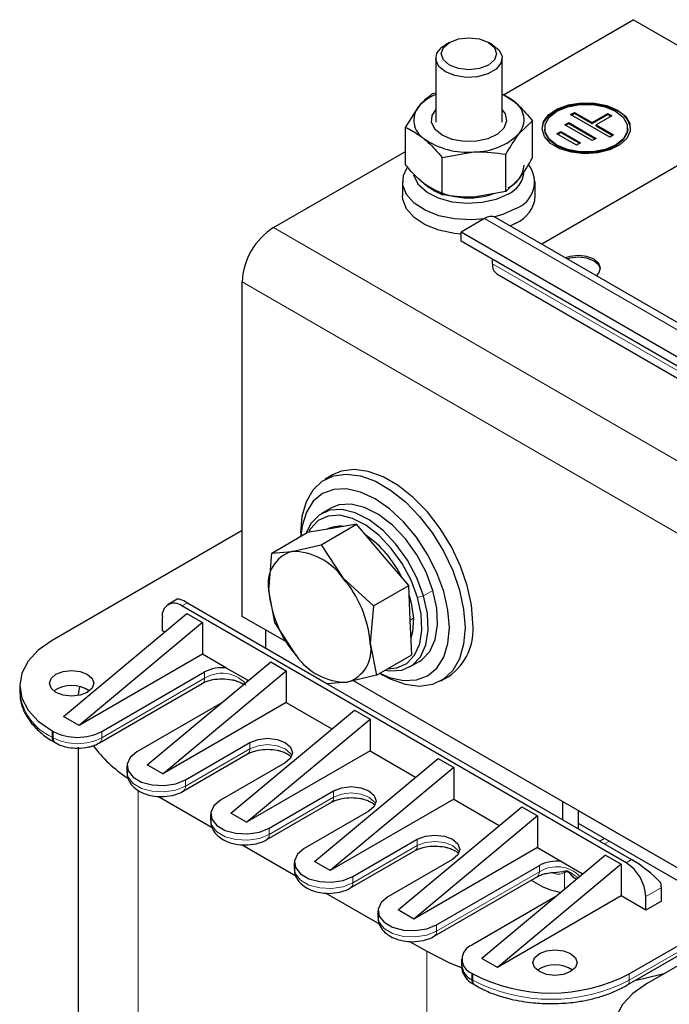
# Model space of a CAD drawing. Header units: millimetres. Extents: x 5 to 418, y 2 to 292.
# Tile 26 of 48: x 242 to 258, y 106 to 129. Entities that reach past the tile are written whole.
import ezdxf

# ---------------------------------------------------------------- set-up
doc = ezdxf.new("R2010")
doc.units = ezdxf.units.MM

msp = doc.modelspace()

# ---------------------------------------------------------------- linework, layer by layer
at = {"color": 7, "linetype": 'Continuous', "lineweight": 25}
for p, q in [((253.6242, 127.4821), (256.7529, 129.2883)), ((259.1097, 127.9278), (256.7529, 129.2883)), ((252.3217, 128.7402), (252.2274, 128.6857)), ((253.3589, 128.6857), (253.2646, 128.7402)), ((251.9931, 128.3592), (251.9931, 126.8222)), ((253.5931, 126.8222), (253.5931, 128.3592)), ((251.9931, 127.5177), (251.9066, 127.5014)), ((253.5931, 127.5022), (253.8832, 127.3153)), ((251.2598, 126.6949), (251.5832, 127.1954)), ((255.2454, 127.0027), (255.3399, 127.0571)), ((256.1866, 126.4575), (255.2454, 127.0027)), ((255.2643, 126.9918), (255.3399, 127.0353)), ((255.3399, 127.0571), (255.7634, 126.8117)), ((255.3399, 127.0353), (255.3399, 127.0571)), ((255.3399, 127.0353), (255.7634, 126.7899)), ((255.7634, 126.8117), (256.1412, 127.029)), ((255.7634, 126.7899), (256.1412, 127.0073)), ((256.2353, 126.9745), (255.8575, 126.7572)), ((256.1412, 127.029), (256.2353, 126.9745)), ((256.1412, 127.0073), (256.1412, 127.029)), ((256.1412, 127.0073), (256.2164, 126.9637)), ((251.2598, 125.8006), (251.2598, 126.6949)), ((254.3265, 126.8547), (254.0031, 126.5487)), ((254.3265, 125.9605), (254.3265, 126.8547)), ((254.6216, 126.6758), (254.6216, 126.654)), ((255.1033, 126.758), (255.1977, 126.8123)), ((255.7621, 126.3763), (255.1033, 126.758)), ((255.1221, 126.747), (255.1977, 126.7905)), ((255.1977, 126.8123), (255.8565, 126.4306)), ((255.1977, 126.7905), (255.1977, 126.8123)), ((255.1977, 126.7905), (255.8377, 126.4198)), ((255.7634, 126.7899), (255.7634, 126.8117)), ((255.8575, 126.7572), (256.281, 126.5118)), ((255.8575, 126.7354), (255.8575, 126.7572)), ((255.8575, 126.7354), (256.2622, 126.501)), ((256.6216, 126.654), (256.6216, 126.6758)), ((254.914, 126.5404), (255.0085, 126.5948)), ((255.3846, 126.2678), (254.914, 126.5404)), ((254.9329, 126.5295), (255.0085, 126.573)), ((255.0085, 126.5948), (255.4791, 126.3222)), ((255.0085, 126.573), (255.0085, 126.5948)), ((255.0085, 126.573), (255.4602, 126.3113)), ((255.8565, 126.4306), (255.7621, 126.3763)), ((256.281, 126.5118), (256.1866, 126.4575)), ((255.4791, 126.3222), (255.3846, 126.2678)), ((248.0791, 124.281), (251.2598, 126.1172)), ((252.1463, 125.9682), (252.913, 126.1054)), ((252.1463, 125.074), (252.1463, 125.9682)), ((253.6797, 125.1539), (253.6797, 126.0481)), ((258.0729, 125.9139), (254.5523, 123.8815)), ((253.6797, 125.1539), (254.0031, 125.4599)), ((251.1931, 125.3914), (251.1931, 125.043)), ((254.3931, 125.043), (254.3931, 125.3914)), ((253.6797, 125.1539), (252.913, 125.0167)), ((253.1703, 124.499), (252.6046, 124.1724)), ((258.186, 121.7838), (253.4369, 124.5254)), ((253.9245, 124.3899), (253.791, 124.321)), ((258.186, 120.9503), (252.6046, 124.1724)), ((252.6046, 123.9547), (252.6046, 124.1724)), ((258.186, 120.7326), (252.6046, 123.9547)), ((253.3588, 123.4102), (253.3588, 123.5192)), ((253.4693, 123.1661), (258.186, 120.4432)), ((247.3248, 114.9181), (247.3248, 122.9746)), ((249.5076, 118.3232), (249.3191, 118.2143)), ((249.4638, 117.5281), (249.2375, 117.3975)), ((247.3248, 116.986), (242.7428, 114.3408)), ((248.0411, 116.4426), (248.8933, 116.9346)), ((248.7391, 116.9324), (248.7391, 116.8455)), ((249.4875, 117.0355), (248.8933, 116.9346)), ((249.2294, 116.6445), (250.0816, 117.1364)), ((250.0816, 117.1364), (249.4875, 117.0355)), ((250.7115, 116.4006), (250.0816, 117.1364)), ((247.9675, 115.5426), (248.0411, 116.4426)), ((248.0411, 116.4426), (248.5258, 116.4803)), ((248.5258, 116.4803), (249.2294, 116.6445)), ((249.2294, 116.6445), (249.7499, 115.8454)), ((251.3415, 115.6647), (250.7115, 116.4006)), ((249.7499, 115.8454), (250.4894, 115.1727)), ((248.1128, 114.769), (247.9675, 115.5426)), ((250.4893, 115.1727), (251.3415, 115.6647)), ((251.3773, 114.8279), (251.3415, 115.6647)), ((245.7613, 115.3293), (245.5396, 115.2013)), ((246.0049, 115.2445), (249.3639, 113.3054)), ((256.5832, 108.9853), (245.8729, 115.1683)), ((250.4893, 115.1727), (250.4157, 114.2727)), ((243.0162, 112.5066), (245.9955, 114.9887)), ((246.3726, 114.7709), (243.3933, 112.2889)), ((245.4015, 114.5694), (245.4015, 114.8961)), ((245.9955, 114.9887), (246.3726, 114.7709)), ((246.3726, 114.7709), (246.3726, 114.0088)), ((248.4322, 114.2788), (247.3248, 114.9181)), ((248.6333, 113.97), (248.1128, 114.7691)), ((251.4132, 113.9911), (251.3773, 114.8279)), ((245.4551, 114.5385), (245.4015, 114.5694)), ((247.8905, 114.5915), (247.8905, 114.1559)), ((250.4157, 114.2727), (250.561, 113.4991)), ((246.3726, 114.0088), (243.3933, 112.2889)), ((245.0338, 111.3419), (248.0131, 113.8239)), ((246.9514, 113.6747), (246.3726, 114.0088)), ((248.0131, 113.8239), (248.3902, 113.6062)), ((250.561, 113.4991), (251.4132, 113.9911)), ((251.3707, 113.7023), (251.597, 113.833)), ((245.4109, 111.1242), (248.3902, 113.6062)), ((246.9514, 113.6747), (247.4343, 113.3959)), ((248.3902, 113.6062), (248.3902, 112.8441)), ((243.9402, 112.1474), (246.4197, 113.5789)), ((247.4343, 113.3959), (247.4727, 113.3737)), ((250.5611, 113.4992), (249.8574, 113.335)), ((262.7308, 106.0244), (250.0067, 113.3698)), ((250.6434, 113.5467), (250.7186, 113.5033)), ((252.1188, 113.3645), (252.3074, 113.4733)), ((241.9617, 113.2523), (241.9617, 113.0999)), ((243.8849, 111.8729), (246.3645, 113.3043)), ((249.8574, 113.335), (249.3728, 113.2973)), ((249.3773, 113.2976), (256.7152, 109.0615)), ((246.8211, 112.8309), (244.7887, 111.6576)), ((248.3902, 112.8441), (245.4109, 111.1242)), ((247.0514, 110.1772), (250.0307, 112.6592)), ((248.3902, 112.8441), (249.4904, 112.209)), ((250.0307, 112.6592), (250.4078, 112.4415)), ((243.3933, 112.2889), (243.0162, 112.5066)), ((247.4286, 109.9595), (250.4078, 112.4415)), ((250.4078, 112.4415), (250.4078, 111.6794)), ((242.7428, 112.1638), (242.7711, 112.1474)), ((242.798, 111.8892), (242.8263, 111.8729)), ((242.8008, 111.8877), (242.798, 111.8892)), ((243.3681, 111.7711), (243.3681, 89.5889)), ((245.9578, 110.9827), (247.5134, 111.8807)), ((245.9025, 110.7082), (247.4582, 111.6062)), ((250.4078, 111.6794), (247.4286, 109.9595)), ((249.069, 109.0124), (252.0483, 111.4944)), ((250.4078, 111.6794), (251.508, 111.0443)), ((252.0483, 111.4944), (252.4254, 111.2767)), ((244.5466, 111.3201), (244.5466, 111.1677)), ((245.4109, 111.1242), (245.0338, 111.3419)), ((248.3619, 111.3909), (246.8063, 110.4928)), ((252.4254, 111.2767), (249.4462, 108.7947)), ((252.4254, 111.2767), (252.4254, 110.5146)), ((245.3109, 110.5831), (246.6056, 109.8357)), ((247.9754, 109.8179), (249.531, 110.716)), ((252.4254, 110.5146), (249.4462, 108.7947)), ((252.4254, 110.5146), (253.5256, 109.8795)), ((247.9201, 109.5434), (249.4758, 110.4415)), ((251.0867, 107.8477), (254.0659, 110.3297)), ((254.0659, 110.3297), (254.4431, 110.112)), ((255.0559, 110.0195), (255.0559, 110.455)), ((246.5642, 110.1554), (246.5642, 110.003)), ((247.4286, 109.9595), (247.0514, 110.1772)), ((250.3795, 110.2261), (248.8239, 109.3281)), ((254.4431, 110.112), (251.4638, 107.63)), ((254.4431, 110.112), (254.4431, 109.3499)), ((255.433, 109.8018), (255.433, 110.2373)), ((262.2212, 106.3184), (255.433, 110.2372)), ((262.2212, 106.0136), (255.433, 109.9323)), ((255.433, 109.8018), (255.433, 109.9323)), ((256.0607, 109.5699), (255.9477, 109.5046)), ((247.3285, 109.4184), (248.6232, 108.671)), ((249.993, 108.6532), (251.5486, 109.5512)), ((254.4431, 109.3499), (251.4638, 107.63)), ((254.4431, 109.3499), (255.0218, 109.0158)), ((249.9378, 108.3787), (251.4934, 109.2767)), ((256.0835, 109.1649), (253.1043, 106.6829)), ((256.0835, 109.1649), (256.4607, 108.9472)), ((248.5818, 108.9906), (248.5818, 108.8382)), ((249.4462, 108.7947), (249.069, 109.0124)), ((252.3972, 109.0614), (250.8415, 108.1634)), ((252.0106, 107.4885), (254.4902, 108.9199)), ((256.4607, 108.9472), (253.4814, 106.4652)), ((255.0218, 109.0158), (255.5048, 108.7369)), ((256.4607, 108.9472), (256.4607, 108.1851)), ((251.9554, 107.2139), (254.435, 108.6454)), ((254.9035, 108.7578), (255.0567, 108.7778)), ((255.5432, 108.7148), (255.5048, 108.7369)), ((254.2948, 108.5645), (254.5185, 108.4354)), ((257.4318, 108.0599), (257.4318, 108.3866)), ((249.3461, 108.2536), (250.6408, 107.5063)), ((254.8915, 108.1719), (252.8591, 106.9986)), ((256.4607, 108.1851), (253.4814, 106.4652)), ((257.0546, 107.8422), (256.4607, 108.1851)), ((257.0546, 107.8422), (257.0546, 108.1689)), ((257.4318, 108.0599), (257.0546, 107.8422)), ((250.5994, 107.8259), (250.5994, 107.6735)), ((251.4638, 107.63), (251.0867, 107.8477)), ((256.6587, 106.3074), (259.1854, 107.7661)), ((256.6034, 106.0329), (259.3956, 107.6448)), ((259.6003, 107.5266), (257.0735, 106.0679)), ((251.3638, 107.0889), (251.7749, 106.8516)), ((252.617, 106.6612), (252.617, 106.5087)), ((253.4814, 106.4652), (253.1043, 106.6829)), ((252.8591, 106.3237), (252.8874, 106.3074)), ((252.9144, 106.0492), (252.9427, 106.0329)), ((252.9427, 106.0329), (252.9455, 106.0313))]:
    msp.add_line(p, q, dxfattribs=at)
at = {"color": 7, "linetype": 'Continuous', "lineweight": 18}
for p, q in [((258.186, 121.6034), (253.1703, 124.499)), ((258.29, 118.3864), (248.0791, 124.281)), ((258.186, 120.6236), (253.3588, 123.4102)), ((283.1516, 102.2923), (247.3248, 122.9746)), ((251.9238, 115.5434), (251.6976, 115.4128)), ((245.8729, 115.1683), (246.0049, 115.2445)), ((251.5525, 115.3761), (251.6976, 115.4128)), ((251.3773, 114.8279), (251.4528, 114.8714)), ((246.4197, 113.4264), (243.9402, 111.995)), ((246.4197, 113.4264), (246.4197, 113.5789)), ((242.7428, 112.0113), (242.7428, 112.1638)), ((242.7711, 111.995), (242.7428, 112.0113)), ((242.7711, 112.1474), (242.7711, 111.995)), ((243.9402, 111.995), (243.9402, 112.1474)), ((247.5134, 111.7283), (245.9578, 110.8303)), ((247.5134, 111.7283), (247.5134, 111.8807)), ((245.9578, 110.8303), (245.9578, 110.9827)), ((244.817, 110.7299), (244.817, 87.5696)), ((249.531, 110.5636), (247.9754, 109.6655)), ((249.531, 110.5636), (249.531, 110.716)), ((247.9754, 109.6655), (247.9754, 109.8179)), ((251.5486, 109.3988), (249.993, 108.5008)), ((251.5486, 109.3988), (251.5486, 109.5512)), ((256.1779, 109.5023), (256.0648, 109.437)), ((254.4902, 108.9199), (254.4902, 108.7675)), ((256.7152, 109.0615), (256.5832, 108.9853)), ((249.993, 108.5008), (249.993, 108.6532)), ((254.4902, 108.7675), (252.0106, 107.336)), ((255.0941, 108.3407), (255.0941, 108.7425)), ((257.0546, 108.1689), (257.4318, 108.3866)), ((259.3175, 107.6899), (256.6587, 106.155)), ((252.0106, 107.336), (252.0106, 107.4885)), ((251.7749, 106.8516), (251.7749, 83.5529)), ((252.8591, 106.1713), (252.8591, 106.3237)), ((252.8874, 106.3074), (252.8874, 106.155)), ((256.6587, 106.155), (256.6587, 106.3074)), ((252.8874, 106.155), (252.8591, 106.1713))]:
    msp.add_line(p, q, dxfattribs=at)
at = {"color": 7, "linetype": 'Continuous', "lineweight": 25, "flags": 128}
for points in [[(253.2645, 128.7402), (253.4091, 128.6154), (253.4598, 128.4681), (253.4091, 128.3208), (253.2645, 128.196), (253.0483, 128.1125), (252.7931, 128.0832), (252.538, 128.1125), (252.3217, 128.196), (252.1772, 128.3208), (252.1265, 128.4681), (252.1772, 128.6154), (252.3217, 128.7402), (252.538, 128.8237), (252.7931, 128.853), (253.0483, 128.8237), (253.2645, 128.7402)], [(253.3588, 128.6858), (253.5182, 128.5544), (253.5901, 128.3995), (253.5659, 128.2397), (253.4485, 128.0943), (253.252, 127.9809), (253.0002, 127.9131), (252.7234, 127.8992), (252.455, 127.9407), (252.2275, 128.0327), (252.0681, 128.164), (251.9962, 128.319), (252.0204, 128.4788), (252.1378, 128.6241), (252.2274, 128.6857)], [(253.5931, 127.1172), (253.6628, 127.018), (253.6978, 126.8471), (253.6348, 126.6788), (253.4805, 126.5316), (253.2517, 126.4212), (252.9733, 126.3596), (252.6753, 126.3536), (252.3901, 126.4038), (252.1486, 126.5047), (251.9769, 126.6454), (251.8937, 126.8107), (251.9079, 126.9826), (251.9931, 127.1172)], [(254.5549, 126.654), (254.5912, 126.8134), (254.7184, 126.9816), (254.9258, 127.1208), (255.195, 127.2184), (255.5021, 127.2659), (255.8199, 127.2591), (256.12, 127.1984), (256.3758, 127.0894)], [(256.3758, 127.1112), (256.5646, 126.9635), (256.6696, 126.7903), (256.6815, 126.6069), (256.5992, 126.4296), (256.4301, 126.2741), (256.1891, 126.1544), (255.8976, 126.081), (255.5817, 126.0605), (255.2693, 126.0946), (254.9882, 126.1803), (254.7633, 126.3101), (254.6148, 126.4724), (254.5556, 126.6528), (254.5912, 126.8352), (254.7184, 127.0034), (254.9258, 127.1425), (255.195, 127.2402), (255.5021, 127.2877), (255.8199, 127.2808), (256.12, 127.2202), (256.3758, 127.1112)], [(256.3287, 127.084), (256.5126, 126.9379), (256.6093, 126.7661), (256.6093, 126.5855), (256.5126, 126.4137), (256.3287, 126.2676), (256.0756, 126.1614), (255.778, 126.1056), (255.4651, 126.1056), (255.1676, 126.1614), (254.9145, 126.2676), (254.7306, 126.4137), (254.6339, 126.5855), (254.6339, 126.7661), (254.7306, 126.9379), (254.9145, 127.084), (255.1676, 127.1902), (255.4651, 127.246), (255.778, 127.246), (256.0756, 127.1902), (256.3287, 127.084)], [(256.6216, 126.654), (256.6093, 126.5637), (256.5126, 126.3919), (256.3287, 126.2458), (256.0756, 126.1397), (255.778, 126.0838), (255.4651, 126.0838), (255.1676, 126.1397), (254.9145, 126.2458), (254.7306, 126.3919), (254.6339, 126.5637), (254.6216, 126.654)], [(253.1583, 124.4921), (252.8434, 124.4682), (252.4441, 124.49), (252.0668, 124.5684), (251.735, 124.6985), (251.4698, 124.8722), (251.2877, 125.0785), (251.2002, 125.3044), (251.2128, 125.5359), (251.3039, 125.7291)], [(253.7359, 125.0866), (253.4466, 124.96), (253.1088, 124.8831), (252.7476, 124.8616), (252.3898, 124.8972), (252.0619, 124.9873), (251.7882, 125.125), (251.589, 125.3003), (251.4792, 125.5001), (251.4678, 125.547)], [(252.6046, 124.1258), (252.4441, 124.1416), (252.0668, 124.22), (251.735, 124.3501), (251.4698, 124.5238), (251.2877, 124.7301), (251.2002, 124.9561), (251.1931, 125.043)], [(253.9245, 124.7382), (253.6076, 124.5963), (253.4082, 124.5387)], [(255.8671, 123.1225), (255.9257, 123.1835), (255.9663, 123.3013), (255.9257, 123.4192), (255.8101, 123.5191), (255.6371, 123.5858), (255.433, 123.6092), (255.2289, 123.5858), (255.1231, 123.5519)], [(255.965, 123.2796), (255.9257, 123.3756), (255.8101, 123.4755), (255.6371, 123.5422), (255.433, 123.5657), (255.2289, 123.5422), (255.1692, 123.5254)], [(248.7391, 116.9324), (248.7728, 117.333), (248.8728, 117.6811), (249.0356, 117.9648), (249.2558, 118.1743), (249.5258, 118.3027), (249.8364, 118.3455), (250.1771, 118.3012), (250.5363, 118.1714), (250.9016, 117.9605), (251.2608, 117.6756), (251.6015, 117.3266), (251.9121, 116.9251), (252.1821, 116.485), (252.4023, 116.0212), (252.5652, 115.5495), (252.6651, 115.086), (252.6989, 114.6464)], [(252.8874, 114.7553), (252.8537, 115.1949), (252.7537, 115.6584), (252.5909, 116.1301), (252.3707, 116.5939), (252.1007, 117.034), (251.79, 117.4354), (251.4493, 117.7845), (251.0902, 118.0694), (250.7248, 118.2803), (250.3657, 118.4101), (250.025, 118.4543), (249.7144, 118.4116), (249.5076, 118.3232)], [(252.3217, 114.6464), (252.2873, 115.0699), (252.1854, 115.5168), (252.0198, 115.9699), (251.7971, 116.412), (251.5256, 116.826), (251.2159, 117.1959), (250.8799, 117.5076), (250.5304, 117.7491), (250.1809, 117.9111), (249.8449, 117.9874), (249.5352, 117.975), (249.2637, 117.8745), (249.041, 117.6896), (248.8754, 117.4276), (248.7735, 117.0983), (248.7429, 116.8477)], [(251.9238, 115.5434), (251.7603, 115.9791), (251.5351, 116.3999), (251.2596, 116.7845), (250.9474, 117.1139), (250.6144, 117.3713), (250.2771, 117.544), (249.9526, 117.6232), (249.657, 117.605), (249.4638, 117.5281)], [(251.6976, 115.4128), (251.534, 115.8485), (251.3089, 116.2692), (251.0333, 116.6539), (250.7212, 116.9832), (250.3881, 117.2407), (250.0508, 117.4134), (249.7263, 117.4926), (249.4307, 117.4744), (249.1789, 117.3597), (248.9836, 117.1543), (248.8713, 116.9218)], [(251.5525, 115.3761), (251.3971, 115.79), (251.1832, 116.1897), (250.9214, 116.5552), (250.6249, 116.868), (250.3085, 117.1126), (249.9881, 117.2766), (249.6798, 117.3519), (249.399, 117.3346), (249.1598, 117.2257), (248.9742, 117.0305), (248.9216, 116.9394)], [(251.597, 113.833), (251.6556, 113.8708), (251.851, 114.0762), (251.9801, 114.3621), (252.0365, 114.7141), (252.0175, 115.1145), (251.9238, 115.5434)], [(250.7756, 113.623), (250.8819, 113.6073), (251.1775, 113.6254), (251.4293, 113.7401), (251.6247, 113.9456), (251.7538, 114.2315), (251.8103, 114.5835), (251.7912, 114.9839), (251.6976, 115.4128)], [(250.8343, 113.6569), (251.0584, 113.6781), (251.2976, 113.7871), (251.4832, 113.9822), (251.6059, 114.2538), (251.6595, 114.5882), (251.6414, 114.9687), (251.5525, 115.3761)], [(251.3518, 115.4248), (251.4023, 115.2367), (251.4528, 114.8714)], [(251.4528, 114.8714), (251.4321, 114.543), (251.3957, 114.4)], [(250.6472, 113.5489), (250.8799, 113.45), (251.2159, 113.3737), (251.5256, 113.3861), (251.7971, 113.4866), (252.0198, 113.6715), (252.1854, 113.9335), (252.2873, 114.2627), (252.3217, 114.6464)], [(252.6989, 114.6464), (252.6651, 114.2458), (252.5652, 113.8977), (252.4023, 113.614), (252.1821, 113.4045), (251.9121, 113.2761), (251.6015, 113.2333), (251.2608, 113.2776), (250.9016, 113.4074), (250.7186, 113.5033)], [(242.7428, 114.3408), (242.4112, 114.1076), (242.1647, 113.8414), (242.013, 113.5526), (241.9617, 113.2523), (242.013, 112.952), (242.1647, 112.6632), (242.4112, 112.397), (242.7428, 112.1638)], [(242.8371, 113.089), (242.7215, 113.1889), (242.6809, 113.3067), (242.7215, 113.4245), (242.8371, 113.5244), (243.0101, 113.5912), (243.2142, 113.6146), (243.4183, 113.5912), (243.5913, 113.5244), (243.7069, 113.4245), (243.7475, 113.3067), (243.7069, 113.1889), (243.5913, 113.089), (243.4183, 113.0223), (243.2142, 112.9988), (243.0101, 113.0223), (242.8371, 113.089)], [(247.4343, 113.3959), (247.443, 113.3544), (247.4434, 113.3493)], [(243.4027, 113.2246), (243.3807, 113.0912), (243.3729, 113.0128)], [(247.5134, 111.8807), (247.7081, 111.9558), (247.9377, 111.9822), (248.1673, 111.9558), (248.3619, 111.8807), (248.492, 111.7684), (248.5377, 111.6358), (248.492, 111.5033), (248.3619, 111.3909)], [(244.7887, 111.6576), (244.624, 111.5218), (244.5497, 111.3617), (244.5747, 111.1966), (244.6961, 111.0464), (244.8991, 110.9292), (245.1593, 110.8592), (245.4453, 110.8447), (245.7226, 110.8876), (245.9578, 110.9827)], [(249.531, 110.716), (249.7257, 110.7911), (249.9553, 110.8174), (250.1849, 110.7911), (250.3795, 110.716), (250.5096, 110.6036), (250.5553, 110.4711), (250.5096, 110.3385), (250.3795, 110.2261)], [(246.8063, 110.4928), (246.6416, 110.3571), (246.5673, 110.197), (246.5923, 110.0319), (246.7137, 109.8817), (246.9167, 109.7645), (247.1769, 109.6944), (247.4629, 109.68), (247.7402, 109.7229), (247.9754, 109.8179)], [(251.5486, 109.5512), (251.7433, 109.6263), (251.9729, 109.6527), (252.2025, 109.6263), (252.3972, 109.5512), (252.5272, 109.4389), (252.5729, 109.3063), (252.5272, 109.1738), (252.3972, 109.0614)], [(248.8239, 109.3281), (248.6592, 109.1923), (248.5849, 109.0322), (248.61, 108.8671), (248.7313, 108.7169), (248.9343, 108.5997), (249.1945, 108.5297), (249.4805, 108.5152), (249.7578, 108.5581), (249.993, 108.6532)], [(255.5048, 108.7369), (255.5134, 108.6955), (255.5139, 108.6903)], [(250.8415, 108.1634), (250.6768, 108.0276), (250.6025, 107.8675), (250.6276, 107.7024), (250.7489, 107.5522), (250.9519, 107.435), (251.2121, 107.3649), (251.4981, 107.3505), (251.7754, 107.3934), (252.0106, 107.4885)], [(251.7749, 106.8516), (252.3083, 106.5847), (252.6074, 106.4651)], [(254.4902, 106.3618), (254.3746, 106.4617), (254.334, 106.5795), (254.3746, 106.6973), (254.4902, 106.7972), (254.6632, 106.864), (254.8673, 106.8874), (255.0714, 106.864), (255.2444, 106.7972), (255.3601, 106.6973), (255.4006, 106.5795), (255.3601, 106.4617), (255.2444, 106.3618), (255.0714, 106.2951), (254.8673, 106.2716), (254.6632, 106.2951), (254.4902, 106.3618)], [(256.8214, 106.1587), (257.0014, 106.1952), (257.5242, 106.3281)], [(257.0735, 106.0679), (256.7419, 105.8346), (256.4954, 105.5685), (256.3437, 105.2797), (256.2924, 104.9794), (256.3437, 104.679), (256.4954, 104.3902), (256.7419, 104.1241), (257.0735, 103.8908)]]:
    msp.add_lwpolyline(points, dxfattribs=at)
at = {"color": 7, "linetype": 'Continuous', "lineweight": 18, "flags": 128}
for points in [[(248.523, 111.5596), (248.492, 111.6159), (248.3619, 111.7283), (248.1673, 111.8034), (247.9377, 111.8298), (247.7081, 111.8034), (247.5134, 111.7283)], [(244.5466, 111.1677), (244.5747, 111.0442), (244.6961, 110.894), (244.8991, 110.7768), (245.1593, 110.7067), (245.4453, 110.6923), (245.7226, 110.7352), (245.9578, 110.8303)], [(250.5406, 110.3949), (250.5096, 110.4512), (250.3795, 110.5636), (250.1849, 110.6387), (249.9553, 110.665), (249.7257, 110.6387), (249.531, 110.5636)], [(246.5642, 110.003), (246.5923, 109.8795), (246.7137, 109.7292), (246.9167, 109.6121), (247.1769, 109.542), (247.4629, 109.5276), (247.7402, 109.5705), (247.9754, 109.6655)], [(252.5582, 109.2301), (252.5272, 109.2865), (252.3972, 109.3988), (252.2025, 109.4739), (251.9729, 109.5003), (251.7433, 109.4739), (251.5486, 109.3988)], [(248.5818, 108.8382), (248.61, 108.7147), (248.7313, 108.5645), (248.9343, 108.4473), (249.1945, 108.3773), (249.4805, 108.3628), (249.7578, 108.4057), (249.993, 108.5008)], [(250.5994, 107.6735), (250.6276, 107.55), (250.7489, 107.3998), (250.9519, 107.2826), (251.2121, 107.2125), (251.4981, 107.1981), (251.7754, 107.241), (252.0106, 107.336)]]:
    msp.add_lwpolyline(points, dxfattribs=at)
at = {"color": 7, "linetype": 'Continuous', "lineweight": 25}
for centre, radius, start, end in [((252.3915, 126.4956), 1.0692, 111.87792, 139.11867), ((253.1051, 126.3372), 1.2498, 51.49569, 67.0162), ((251.9841, 126.8654), 0.5193, 140.54503, 237.22986), ((253.6022, 126.8786), 0.5193, 320.54503, 57.22986), ((256.1673, 126.61), 0.5228, 4.82564, 66.4945), ((252.7495, 127.919), 1.8209, 234.92195, 275.15219), ((252.9305, 127.6244), 1.5191, 269.3386, 314.91481), ((253.4651, 125.8456), 0.6643, 294.06265, 354.61721), ((253.6885, 125.3805), 0.6842, 290.17541, 36.5316), ((253.4651, 125.6932), 0.6643, 294.06265, 354.61721), ((252.7951, 126.8409), 1.8437, 229.97688, 288.31909), ((253.6249, 125.0995), 0.7703, 292.88644, 355.79342), ((253.3265, 124.2809), 0.2683, 65.69288, 125.61758), ((248.9624, 122.9001), 1.6393, 122.60548, 177.39452), ((253.6202, 123.3814), 0.2629, 173.70115, 234.98667), ((249.6836, 116.4158), 0.6734, 82.57839, 118.51718), ((248.8203, 114.7224), 2.6149, 25.75407, 55.37846), ((248.7554, 115.7086), 0.8051, 106.56669, 191.89871), ((248.5392, 115.0088), 1.4716, 34.64494, 90.52248), ((247.7008, 114.0506), 2.724, 4.67753, 41.21491), ((250.6824, 115.7648), 2.724, 184.67753, 221.21491), ((245.6889, 114.9427), 0.2911, 50.79671, 189.21404), ((251.501, 114.6104), 1.394, 305.34553, 5.96665), ((249.6278, 114.1067), 0.8051, 286.56669, 11.89871), ((249.844, 114.8065), 1.4716, 214.64494, 270.52248), ((246.8393, 112.7743), 0.9074, 82.9033, 117.53955), ((243.2142, 112.5036), 0.7508, 55.41069, 124.58931), ((243.3556, 113.2756), 1.2706, 242.60967, 297.39033), ((246.3098, 113.706), 3.1985, 216.3386, 236.71172), ((254.9097, 108.1153), 0.9074, 82.9033, 117.53955), ((256.0312, 108.1223), 1.0245, 2.60548, 57.39452), ((255.1971, 109.6727), 1.4112, 241.25583, 262.52348), ((256.7077, 108.3838), 0.7241, 0.21496, 9.3058), ((252.9872, 106.6612), 0.3609, 110.78342, 249.21658), ((253.0307, 106.55), 0.4158, 185.6948, 245.62534), ((254.8673, 105.7764), 0.7508, 55.41069, 124.58931), ((254.773, 109.9466), 4.0987, 242.60967, 297.39033)]:
    msp.add_arc(centre, radius, start, end, dxfattribs=at)
at = {"color": 7, "linetype": 'Continuous', "lineweight": 18}
for centre, radius, start, end in [((246.2929, 113.4103), 0.1279, 304.05635, 7.25583), ((246.8395, 112.7665), 0.7821, 44.28714, 122.45827), ((243.2963, 113.233), 1.3412, 185.6948, 245.62534), ((242.8735, 111.9969), 0.1315, 173.70115, 234.98667), ((242.8977, 111.9788), 0.1277, 172.70659, 236.31908), ((243.3556, 113.1232), 1.2706, 242.60967, 297.39033), ((243.8134, 111.9788), 0.1278, 303.91704, 7.2698), ((247.3866, 111.7122), 0.1279, 304.05635, 7.25583), ((245.831, 110.8141), 0.1278, 303.91704, 7.2698), ((249.4042, 110.5474), 0.1279, 304.05635, 7.25583), ((247.8486, 109.6493), 0.1278, 303.91704, 7.2698), ((251.4218, 109.3827), 0.1279, 304.05635, 7.25583), ((254.9099, 108.1075), 0.7821, 44.28714, 122.45827), ((254.3595, 108.753), 0.1315, 305.01333, 6.29885), ((255.0152, 108.6964), 0.0914, 30.29554, 62.997), ((249.8662, 108.4846), 0.1278, 303.91704, 7.2698), ((251.8838, 107.3199), 0.1278, 303.91704, 7.2698), ((252.9898, 106.1569), 0.1315, 173.70115, 234.98667), ((253.0143, 106.1388), 0.1279, 172.74417, 235.94365), ((254.773, 109.7942), 4.0987, 242.60967, 297.39033), ((256.5319, 106.1388), 0.1278, 303.96308, 7.26519)]:
    msp.add_arc(centre, radius, start, end, dxfattribs=at)
at = {"color": 7, "linetype": 'Continuous', "lineweight": 25}
for centre, start_param, end_param in [((246.3113, 114.877), 2.2877397, 3.0730566), ((257.0216, 108.6941), 0.9183013, 2.2877397)]:
    msp.add_ellipse(centre, major_axis=(0.5567, -0.4466), ratio=0.1763827, start_param=start_param, end_param=end_param, dxfattribs=at)
for points, knots in [([(251.5832, 127.1954), (251.5908, 127.2049), (251.7001, 127.3397), (251.8071, 127.4235), (251.9066, 127.5014)], [0, 0, 0, 0, 0.0702006, 1, 1, 1, 1]), ([(253.8832, 127.3153), (253.9199, 127.284), (254.0699, 127.1562), (254.2161, 126.9845), (254.3265, 126.8547)], [0, 0, 0, 0, 0.2443658, 1, 1, 1, 1]), ([(251.2598, 126.6949), (251.2925, 126.681), (251.4369, 126.6199), (251.587, 126.5121), (251.703, 126.4288)], [0, 0, 0, 0, 0.2269026, 1, 1, 1, 1]), ([(251.703, 126.4288), (251.7397, 126.3976), (251.8897, 126.2697), (252.0359, 126.098), (252.1463, 125.9682)], [0, 0, 0, 0, 0.2443658, 1, 1, 1, 1]), ([(254.0031, 126.5487), (253.9954, 126.539), (253.8862, 126.4014), (253.7792, 126.2184), (253.6797, 126.0481)], [0, 0, 0, 0, 0.0702006, 1, 1, 1, 1]), ([(252.913, 126.1054), (252.9312, 126.1063), (253.1901, 126.1184), (253.4438, 126.082), (253.6797, 126.0481)], [0, 0, 0, 0, 0.0702006, 1, 1, 1, 1]), ([(254.0031, 125.4599), (254.0108, 125.4696), (254.12, 125.6072), (254.227, 125.7902), (254.3265, 125.9605)], [0, 0, 0, 0, 0.0702006, 1, 1, 1, 1]), ([(251.703, 125.3401), (251.587, 125.447), (251.4369, 125.5852), (251.2925, 125.7608), (251.2598, 125.8006)], [0, 0, 0, 0, 0.7730974, 1, 1, 1, 1]), ([(252.1463, 125.074), (252.0359, 125.1253), (251.8897, 125.1932), (251.7397, 125.3112), (251.703, 125.3401)], [0, 0, 0, 0, 0.75563417, 1, 1, 1, 1]), ([(252.913, 125.0167), (252.8948, 125.0159), (252.6359, 125.0038), (252.3822, 125.0402), (252.1463, 125.074)], [0, 0, 0, 0, 0.0702006, 1, 1, 1, 1]), ([(246.3688, 113.3036), (246.3809, 113.3115), (246.4168, 113.3346), (246.5054, 113.3671), (246.6487, 113.405), (246.7679, 113.4112), (246.844, 113.4152)], [0, 0, 0, 0, 0.1213669, 0.358663, 0.5907031, 1, 1, 1, 1]), ([(246.844, 113.4152), (246.9237, 113.4109), (247.0339, 113.4049), (247.1741, 113.3697), (247.2716, 113.3348), (247.3234, 113.3034), (247.3476, 113.2887)], [0, 0, 0, 0, 0.3976948, 0.5491932, 0.7890107, 1, 1, 1, 1]), ([(241.9709, 113.1163), (241.9695, 113.0545), (241.9659, 112.8972), (242.0479, 112.65), (242.1982, 112.3889), (242.4156, 112.1566), (242.6203, 111.9906), (242.764, 111.9135), (242.803, 111.8926)], [0, 0, 0, 0, 0.1284486, 0.3266041, 0.5273913, 0.7285153, 0.9263575, 1, 1, 1, 1]), ([(242.8293, 111.8758), (242.8441, 111.8659), (242.8942, 111.8325), (243.0016, 111.7941), (243.1614, 111.7516), (243.285, 111.7458), (243.3556, 111.7425)], [0, 0, 0, 0, 0.1047933, 0.3531521, 0.6307011, 1, 1, 1, 1]), ([(243.3556, 111.7425), (243.4474, 111.7479), (243.5747, 111.7553), (243.744, 111.8061), (243.8332, 111.8381), (243.8796, 111.871), (243.8838, 111.874)], [0, 0, 0, 0, 0.4790183, 0.6644415, 0.9691946, 1, 1, 1, 1]), ([(247.4624, 111.6055), (247.4746, 111.6133), (247.5104, 111.6365), (247.599, 111.669), (247.7423, 111.7069), (247.8616, 111.7131), (247.9377, 111.717)], [0, 0, 0, 0, 0.1213669, 0.358663, 0.5907031, 1, 1, 1, 1]), ([(247.9377, 111.717), (248.0173, 111.7128), (248.1273, 111.7068), (248.2681, 111.6715), (248.3665, 111.6356), (248.4545, 111.5863), (248.4869, 111.5562), (248.5028, 111.5414)], [0, 0, 0, 0, 0.3192364, 0.4408467, 0.6333523, 0.8190848, 1, 1, 1, 1]), ([(244.5558, 111.1722), (244.5536, 111.1428), (244.5469, 111.0507), (244.6169, 110.9049), (244.7375, 110.772), (244.8774, 110.6849), (245.0184, 110.6284), (245.1794, 110.5872), (245.3028, 110.5812), (245.3732, 110.5778)], [0, 0, 0, 0, 0.0824762, 0.2583335, 0.4344199, 0.5855437, 0.7005271, 0.8290247, 1, 1, 1, 1]), ([(245.3732, 110.5778), (245.465, 110.5831), (245.5923, 110.5905), (245.7616, 110.6414), (245.8509, 110.6734), (245.8972, 110.7062), (245.9014, 110.7093)], [0, 0, 0, 0, 0.4790183, 0.6644415, 0.9691946, 1, 1, 1, 1]), ([(249.48, 110.4407), (249.4922, 110.4486), (249.528, 110.4717), (249.6166, 110.5042), (249.7599, 110.5422), (249.8792, 110.5483), (249.9553, 110.5523)], [0, 0, 0, 0, 0.1213669, 0.358663, 0.5907031, 1, 1, 1, 1]), ([(249.9553, 110.5523), (250.0349, 110.548), (250.1449, 110.5421), (250.2857, 110.5068), (250.3841, 110.4708), (250.4721, 110.4215), (250.5045, 110.3915), (250.5204, 110.3767)], [0, 0, 0, 0, 0.3192364, 0.4408467, 0.6333523, 0.8190848, 1, 1, 1, 1]), ([(246.5734, 110.0074), (246.5712, 109.978), (246.5645, 109.8859), (246.6345, 109.7402), (246.7551, 109.6072), (246.895, 109.5201), (247.036, 109.4636), (247.197, 109.4224), (247.3204, 109.4164), (247.3908, 109.413)], [0, 0, 0, 0, 0.0824762, 0.2583335, 0.4344199, 0.5855437, 0.7005271, 0.8290247, 1, 1, 1, 1]), ([(247.3908, 109.413), (247.4826, 109.4184), (247.6099, 109.4258), (247.7792, 109.4766), (247.8685, 109.5086), (247.9148, 109.5415), (247.919, 109.5445)], [0, 0, 0, 0, 0.4790183, 0.6644415, 0.9691946, 1, 1, 1, 1]), ([(251.4976, 109.276), (251.5098, 109.2838), (251.5456, 109.307), (251.6342, 109.3395), (251.7775, 109.3774), (251.8968, 109.3836), (251.9729, 109.3876)], [0, 0, 0, 0, 0.1213669, 0.358663, 0.5907031, 1, 1, 1, 1]), ([(251.9729, 109.3876), (252.0525, 109.3833), (252.1625, 109.3773), (252.3033, 109.3421), (252.4017, 109.3061), (252.4897, 109.2568), (252.5221, 109.2268), (252.538, 109.2119)], [0, 0, 0, 0, 0.3192364, 0.4408467, 0.6333523, 0.8190848, 1, 1, 1, 1]), ([(248.591, 108.8427), (248.5888, 108.8133), (248.5821, 108.7212), (248.6521, 108.5754), (248.7727, 108.4425), (248.9126, 108.3554), (249.0536, 108.2989), (249.2146, 108.2577), (249.338, 108.2517), (249.4085, 108.2483)], [0, 0, 0, 0, 0.0824762, 0.2583335, 0.4344199, 0.5855437, 0.7005271, 0.8290247, 1, 1, 1, 1]), ([(254.4392, 108.6446), (254.4513, 108.6525), (254.4872, 108.6756), (254.5758, 108.7081), (254.7191, 108.7461), (254.8384, 108.7522), (254.9145, 108.7562)], [0, 0, 0, 0, 0.1214667, 0.3587359, 0.5907496, 1, 1, 1, 1]), ([(255.0941, 108.7425), (255.1046, 108.7514), (255.1202, 108.7649), (255.1438, 108.7769), (255.1578, 108.7772), (255.1652, 108.7757), (255.1727, 108.7727), (255.185, 108.7653), (255.203, 108.7486), (255.2291, 108.7212), (255.2503, 108.6971), (255.2906, 108.6547), (255.3355, 108.6137), (255.3833, 108.5987), (255.3982, 108.594)], [0, 0, 0, 0, 0.1461394, 0.2188582, 0.237149, 0.2547221, 0.2726042, 0.2917724, 0.3493631, 0.4363113, 0.5568813, 0.5811832, 0.8688674, 1, 1, 1, 1]), ([(255.3708, 108.656), (255.3918, 108.6458), (255.4159, 108.6341), (255.4291, 108.6227), (255.4308, 108.6212)], [0, 0, 0, 0, 0.870776, 1, 1, 1, 1]), ([(249.4085, 108.2483), (249.5002, 108.2536), (249.6275, 108.261), (249.7968, 108.3119), (249.8861, 108.3439), (249.9324, 108.3767), (249.9366, 108.3798)], [0, 0, 0, 0, 0.4790183, 0.6644415, 0.9691946, 1, 1, 1, 1]), ([(250.6086, 107.678), (250.6065, 107.6485), (250.5997, 107.5564), (250.6697, 107.4107), (250.7903, 107.2777), (250.9302, 107.1906), (251.0712, 107.1341), (251.2322, 107.0929), (251.3556, 107.087), (251.4261, 107.0835)], [0, 0, 0, 0, 0.0824762, 0.2583335, 0.4344199, 0.5855437, 0.7005271, 0.8290247, 1, 1, 1, 1]), ([(251.4261, 107.0835), (251.5178, 107.0889), (251.6452, 107.0963), (251.8144, 107.1472), (251.9037, 107.1791), (251.95, 107.212), (251.9543, 107.215)], [0, 0, 0, 0, 0.4790183, 0.6644415, 0.9691946, 1, 1, 1, 1]), ([(252.6262, 106.5132), (252.624, 106.4838), (252.6172, 106.3916), (252.6881, 106.2468), (252.794, 106.1233), (252.8842, 106.0712), (252.9174, 106.052)], [0, 0, 0, 0, 0.1535417, 0.4809265, 0.8087377, 1, 1, 1, 1]), ([(252.9476, 106.0363), (253.0079, 106.0009), (253.1613, 105.911), (253.4495, 105.7985), (253.7674, 105.7053), (254.069, 105.6456), (254.3929, 105.6017), (254.6293, 105.5953), (254.773, 105.5914)], [0, 0, 0, 0, 0.1233828, 0.3140537, 0.506767, 0.64819, 0.7861746, 1, 1, 1, 1]), ([(254.773, 105.5914), (254.9329, 105.5961), (255.1576, 105.6027), (255.4806, 105.6466), (255.7477, 105.6983), (256.0481, 105.783), (256.3397, 105.892), (256.515, 105.9859), (256.6031, 106.0331)], [0, 0, 0, 0, 0.2377705, 0.3340638, 0.4925045, 0.6547162, 0.8265923, 1, 1, 1, 1])]:
    msp.add_open_spline(points, degree=3, knots=knots, dxfattribs=at)
at = {"color": 7, "linetype": 'Continuous', "lineweight": 18}
for points, knots in [([(247.3499, 113.2926), (247.3505, 113.2924), (247.3515, 113.2921), (247.369, 113.2928), (247.3831, 113.288), (247.3961, 113.277), (247.4058, 113.2634), (247.4105, 113.2545), (247.4106, 113.2544)], [0, 0, 0, 0, 0.3505888, 0.6108476, 0.7420999, 0.8717558, 0.9973056, 1, 1, 1, 1]), ([(254.7639, 108.7598), (254.7935, 108.7466), (254.8545, 108.7193), (254.9717, 108.7021), (255.0455, 108.7264), (255.0941, 108.7425)], [0, 0, 0, 0, 0.2430076, 0.500474, 1, 1, 1, 1]), ([(255.0567, 108.7778), (255.0738, 108.783), (255.0996, 108.7909), (255.1385, 108.7949), (255.1687, 108.7902), (255.2204, 108.7655), (255.2844, 108.7112), (255.3439, 108.6771), (255.3734, 108.6602)], [0, 0, 0, 0, 0.1893288, 0.2842377, 0.363278, 0.4433574, 0.7245256, 1, 1, 1, 1])]:
    msp.add_open_spline(points, degree=3, knots=knots, dxfattribs=at)

doc.saveas('drawing.dxf')
